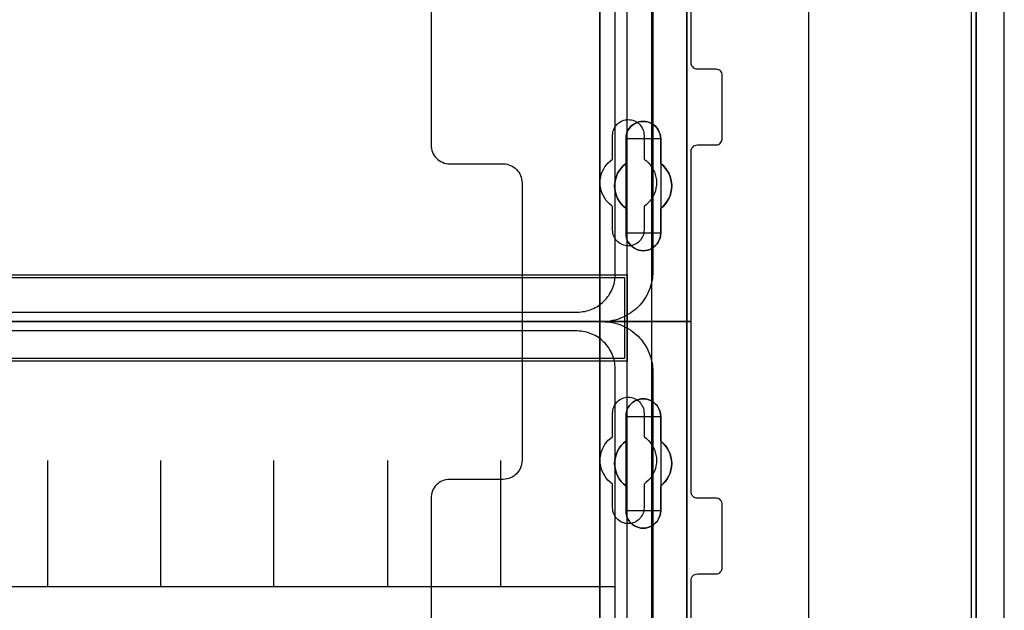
# Model space of a CAD drawing. Extents: x -635870 to -372006, y -44437 to 104716.
# Tile 25 of 246: x -617188 to -615625, y -36092 to -35156. Entities that reach past the tile are written whole.
import ezdxf

# ---------------------------------------------------------------- set-up
doc = ezdxf.new("R2010")
doc.units = 0
doc.header["$MEASUREMENT"] = 0
doc.layers.get('0').update_dxf_attribs({"color": 252})
for name, color, linetype in [('30', 7, 'Continuous'), ('5', 7, 'Continuous'), ('50', 7, 'Continuous')]:
    doc.layers.add(name, color=color, linetype=linetype)

# ---------------------------------------------------------------- blocks, each defined once
blk = doc.blocks.new('*U1009')
at = {"layer": '5', "color": 7}
for points in [[(443.311642, -20.805704), (443.311642, -801.191648)], [(443.311642, -801.191648), (443.311642, -20.805704)], [(401.242342, -406.374921), (401.242342, -431.137696), (401.242342, -431.445946), (401.139227, -431.702822), (400.984553, -432.011072), (400.82988, -432.216572), (400.572091, -432.422072), (400.314302, -432.524823), (400.056514, -432.627573), (399.747167, -432.627573), (396.808375, -432.627573), (396.911491, -432.730323), (397.014606, -432.935823), (397.117722, -433.192698), (397.220837, -433.552324), (397.375511, -434.52845), (397.375511, -435.658701), (397.375511, -498.747264), (397.375511, -523.253164), (397.375511, -648.762415)], [(383.558033, -743.189759), (383.558033, -435.658701), (383.609591, -434.52845), (383.712706, -433.552324), (383.815822, -433.192698), (383.918937, -432.935823), (384.022053, -432.730323), (384.125168, -432.627573), (374.896331, -432.627573), (374.638542, -432.627573), (374.329195, -432.524823), (374.071406, -432.422072), (373.865175, -432.216572), (373.658944, -432.011072), (373.504271, -431.702822), (373.452713, -431.445946), (373.401156, -431.137696), (373.401156, -406.374921)], [(397.377131, -648.762422), (397.377131, -523.253181), (397.377131, -498.747284), (397.377131, -435.658725), (397.377131, -434.528474), (397.222431, -433.552348), (397.119298, -433.192723), (397.016164, -432.935848), (396.913031, -432.730348), (396.809898, -432.627598), (395.314466, -432.422097), (385.671508, -432.422097), (384.12451, -432.627598), (384.021376, -432.730348), (383.918243, -432.935848), (383.81511, -433.192723), (383.711977, -433.552348), (383.608844, -434.528474), (383.557277, -435.658725), (383.557277, -743.18976)]]:
    blk.add_lwpolyline(points, dxfattribs=at)
at = {"layer": '5', "color": 59}
blk.add_lwpolyline([(443.308991, -20.806406), (443.308991, -801.190946), (443.308991, -20.806406)], close=True, dxfattribs=at)
at = {"layer": '5', "color": 7}
for points in [[(383.557277, -743.18882), (383.557277, -435.65812), (383.557277, -743.18882)], [(397.37448, -523.253168), (397.37448, -648.764229), (397.37448, -523.253168)], [(391.859314, -573.858446), (391.498397, -574.063978), (391.189039, -574.166744), (390.828121, -574.218128), (390.467204, -574.269511), (390.106286, -574.218128), (389.745369, -574.166744), (389.436011, -574.063978), (389.075093, -573.858446), (388.765735, -573.652913), (388.507937, -573.447381), (388.301699, -573.190465), (388.09546, -572.882166), (387.940781, -572.573867), (387.786102, -572.214185), (387.734542, -571.854503), (387.734542, -571.494821), (387.734542, -567.53832), (387.322065, -567.230021), (386.961148, -566.818956), (386.65179, -566.407891), (386.393991, -565.996826), (386.239313, -565.534378), (386.084634, -565.020547), (385.981514, -564.506715), (385.929955, -563.992884), (385.981514, -563.479053), (386.084634, -562.965221), (386.239313, -562.502773), (386.393991, -561.988942), (386.65179, -561.577877), (386.961148, -561.166812), (387.322065, -560.755747), (387.734542, -560.447448), (387.734542, -556.490947), (387.734542, -556.131265), (387.786102, -555.771583), (387.940781, -555.463284), (388.09546, -555.103602), (388.301699, -554.846686), (388.507937, -554.538388), (388.765735, -554.332855), (389.075093, -554.127322), (389.436011, -553.973173), (389.745369, -553.819024), (390.106286, -553.767641), (390.467204, -553.767641), (390.828121, -553.767641), (391.189039, -553.819024), (391.498397, -553.973173), (391.859314, -554.127322), (392.168672, -554.332855), (392.42647, -554.538388), (392.684269, -554.846686), (392.838948, -555.103602), (392.993627, -555.463284), (393.148306, -555.771583), (393.199865, -556.131265), (393.251425, -556.490947), (393.251425, -560.447448), (393.612342, -560.755747), (393.97326, -561.166812), (394.282618, -561.577877), (394.540416, -561.988942), (394.746655, -562.502773), (394.849774, -562.965221), (394.952893, -563.479053), (395.004453, -563.992884), (394.952893, -564.506715), (394.849774, -565.020547), (394.746655, -565.534378), (394.540416, -565.996826), (394.282618, -566.407891), (393.97326, -566.818956), (393.612342, -567.230021), (393.251425, -567.53832), (393.251425, -571.494821), (393.199865, -571.854503), (393.148306, -572.214185), (392.993627, -572.573867), (392.838948, -572.882166), (392.684269, -573.190465), (392.42647, -573.447381), (392.168672, -573.652913), (391.859314, -573.858446)], [(389.075093, -573.858446), (389.436011, -574.063978), (389.745369, -574.166744), (390.106286, -574.218128), (390.467204, -574.269511), (390.828121, -574.218128), (391.189039, -574.166744), (391.498397, -574.063978), (391.859314, -573.858446), (392.168672, -573.652913), (392.42647, -573.447381), (392.684269, -573.190465), (392.838948, -572.882166), (392.993627, -572.573867), (393.148306, -572.214185), (393.199865, -571.854503), (393.251425, -571.494821), (393.251425, -567.53832), (393.612342, -567.230021), (393.97326, -566.818956), (394.282618, -566.407891), (394.540416, -565.996826), (394.746655, -565.534378), (394.849774, -565.020547), (394.952893, -564.506715), (395.004453, -563.992884), (394.952893, -563.479053), (394.849774, -562.965221), (394.746655, -562.502773), (394.540416, -561.988942), (394.282618, -561.577877), (393.97326, -561.166812), (393.612342, -560.755747), (393.251425, -560.447448), (393.251425, -556.490947), (393.199865, -556.131265), (393.148306, -555.771583), (392.993627, -555.463284), (392.838948, -555.103602), (392.684269, -554.846686), (392.42647, -554.538388), (392.168672, -554.332855), (391.859314, -554.127322), (391.498397, -553.973173), (391.189039, -553.819024), (390.828121, -553.767641), (390.467204, -553.767641), (390.106286, -553.767641), (389.745369, -553.819024), (389.436011, -553.973173), (389.075093, -554.127322), (388.765735, -554.332855), (388.507937, -554.538388), (388.301699, -554.846686), (388.09546, -555.103602), (387.940781, -555.463284), (387.786102, -555.771583), (387.734542, -556.131265), (387.734542, -556.490947), (387.734542, -560.447448), (387.322065, -560.755747), (386.961148, -561.166812), (386.65179, -561.577877), (386.393991, -561.988942), (386.239313, -562.502773), (386.084634, -562.965221), (385.981514, -563.479053), (385.929955, -563.992884), (385.981514, -564.506715), (386.084634, -565.020547), (386.239313, -565.534378), (386.393991, -565.996826), (386.65179, -566.407891), (386.961148, -566.818956), (387.322065, -567.230021), (387.734542, -567.53832), (387.734542, -571.494821), (387.734542, -571.854503), (387.786102, -572.214185), (387.940781, -572.573867), (388.09546, -572.882166), (388.301699, -573.190465), (388.507937, -573.447381), (388.765735, -573.652913), (389.075093, -573.858446)], [(389.075093, -573.858446), (389.436011, -574.063978), (389.745369, -574.166744), (390.106286, -574.218128), (390.467204, -574.269511), (390.828121, -574.218128), (391.189039, -574.166744), (391.498397, -574.063978), (391.859314, -573.858446), (392.168672, -573.652913), (392.42647, -573.447381), (392.684269, -573.190465), (392.838948, -572.882166), (392.993627, -572.573867), (393.148306, -572.214185), (393.199865, -571.854503), (393.251425, -571.494821), (393.251425, -567.53832), (393.612342, -567.230021), (393.97326, -566.818956), (394.282618, -566.407891), (394.540416, -565.996826), (394.746655, -565.534378), (394.849774, -565.020547), (394.952893, -564.506715), (395.004453, -563.992884), (394.952893, -563.479053), (394.849774, -562.965221), (394.746655, -562.502773), (394.540416, -561.988942), (394.282618, -561.577877), (393.97326, -561.166812), (393.612342, -560.755747), (393.251425, -560.447448), (393.251425, -556.490947), (393.199865, -556.131265), (393.148306, -555.771583), (392.993627, -555.463284), (392.838948, -555.103602), (392.684269, -554.846686), (392.42647, -554.538388), (392.168672, -554.332855), (391.859314, -554.127322), (391.498397, -553.973173), (391.189039, -553.819024), (390.828121, -553.767641), (390.467204, -553.767641), (390.106286, -553.767641), (389.745369, -553.819024), (389.436011, -553.973173), (389.075093, -554.127322), (388.765735, -554.332855), (388.507937, -554.538388), (388.301699, -554.846686), (388.09546, -555.103602), (387.940781, -555.463284), (387.786102, -555.771583), (387.734542, -556.131265), (387.734542, -556.490947), (387.734542, -560.447448), (387.322065, -560.755747), (386.961148, -561.166812), (386.65179, -561.577877), (386.393991, -561.988942), (386.239313, -562.502773), (386.084634, -562.965221), (385.981514, -563.479053), (385.929955, -563.992884), (385.981514, -564.506715), (386.084634, -565.020547), (386.239313, -565.534378), (386.393991, -565.996826), (386.65179, -566.407891), (386.961148, -566.818956), (387.322065, -567.230021), (387.734542, -567.53832), (387.734542, -571.494821), (387.734542, -571.854503), (387.786102, -572.214185), (387.940781, -572.573867), (388.09546, -572.882166), (388.301699, -573.190465), (388.507937, -573.447381), (388.765735, -573.652913), (389.075093, -573.858446)], [(393.252118, -556.492573), (393.200534, -556.132676), (393.14895, -555.772779), (392.994199, -555.464296), (392.839448, -555.1044), (392.684697, -554.847331), (392.426778, -554.538848), (392.16886, -554.333192), (391.859357, -554.127537), (391.498271, -553.973296), (391.188769, -553.819054), (390.827683, -553.767641), (390.466597, -553.767641), (390.105511, -553.767641), (389.744425, -553.819054), (389.434922, -553.973296), (389.073836, -554.127537), (388.764334, -554.333192), (388.506415, -554.538848), (388.30008, -554.847331), (388.093746, -555.1044), (387.938994, -555.464296), (387.784243, -555.772779), (387.73266, -556.132676), (387.73266, -556.492573), (393.252118, -556.492573)], [(387.73266, -560.448888), (387.73266, -556.492573), (387.73266, -560.448888)], [(393.249467, -556.492573), (393.249467, -560.448888), (393.249467, -556.492573)], [(387.735311, -560.44624), (387.322658, -560.75469), (386.961587, -561.165957), (386.652097, -561.577224), (386.394189, -561.988491), (386.239444, -562.502575), (386.084699, -562.965251), (385.981536, -563.479334), (385.929955, -563.993418), (385.981536, -564.507502), (386.084699, -565.021586), (386.239444, -565.53567), (386.394189, -565.998345), (386.652097, -566.409612), (386.961587, -566.820879), (387.322658, -567.232146), (387.735311, -567.540597), (387.735311, -560.44624)], [(393.249467, -567.540597), (393.610787, -567.232146), (393.972108, -566.820879), (394.281812, -566.409612), (394.539898, -565.998345), (394.746367, -565.53567), (394.849601, -565.021586), (394.952836, -564.507502), (395.004453, -563.993418), (394.952836, -563.479334), (394.849601, -562.965251), (394.746367, -562.502575), (394.539898, -561.988491), (394.281812, -561.577224), (393.972108, -561.165957), (393.610787, -560.75469), (393.249467, -560.44624), (393.249467, -567.540597)], [(387.73266, -571.494264), (387.73266, -567.537949), (387.73266, -571.494264)], [(393.249467, -567.537949), (393.249467, -571.494264), (393.249467, -567.537949)], [(387.73266, -571.491616), (387.73266, -571.851713), (387.784243, -572.211811), (387.938994, -572.571908), (388.093746, -572.880563), (388.30008, -573.189218), (388.506415, -573.446431), (388.764334, -573.652201), (389.073836, -573.857971), (389.434922, -574.063741), (389.744425, -574.166626), (390.105511, -574.218068), (390.466597, -574.269511), (390.827683, -574.218068), (391.188769, -574.166626), (391.498271, -574.063741), (391.859357, -573.857971), (392.16886, -573.652201), (392.426778, -573.446431), (392.684697, -573.189218), (392.839448, -572.880563), (392.994199, -572.571908), (393.14895, -572.211811), (393.200534, -571.851713), (393.252118, -571.491616), (387.73266, -571.491616)], [(389.075093, -617.887426), (388.765735, -617.681893), (388.507937, -617.424978), (388.301699, -617.168062), (388.09546, -616.859763), (387.940781, -616.551464), (387.786102, -616.191783), (387.734542, -615.883484), (387.734542, -615.523802), (387.734542, -611.567301), (387.322065, -611.207619), (386.961148, -610.847937), (386.65179, -610.436872), (386.393991, -609.974423), (386.239313, -609.511975), (386.084634, -608.998144), (385.981514, -608.535696), (385.929955, -608.021864), (385.981514, -607.45665), (386.084634, -606.994202), (386.239313, -606.48037), (386.393991, -606.017922), (386.65179, -605.555474), (386.961148, -605.144409), (387.322065, -604.784727), (387.734542, -604.425045), (387.734542, -600.519927), (387.734542, -600.108862), (387.786102, -599.800563), (387.940781, -599.440881), (388.09546, -599.132582), (388.301699, -598.824284), (388.507937, -598.567368), (388.765735, -598.310452), (389.075093, -598.10492), (389.436011, -597.95077), (389.745369, -597.848004), (390.106286, -597.745238), (390.467204, -597.745238), (390.828121, -597.745238), (391.189039, -597.848004), (391.498397, -597.95077), (391.859314, -598.10492), (392.168672, -598.310452), (392.42647, -598.567368), (392.684269, -598.824284), (392.838948, -599.132582), (392.993627, -599.440881), (393.148306, -599.800563), (393.199865, -600.108862), (393.251425, -600.519927), (393.251425, -604.425045), (393.612342, -604.784727), (393.97326, -605.144409), (394.282618, -605.555474), (394.540416, -606.017922), (394.746655, -606.48037), (394.849774, -606.994202), (394.952893, -607.45665), (395.004453, -608.021864), (394.952893, -608.535696), (394.849774, -608.998144), (394.746655, -609.511975), (394.540416, -609.974423), (394.282618, -610.436872), (393.97326, -610.847937), (393.612342, -611.207619), (393.251425, -611.567301), (393.251425, -615.523802), (393.199865, -615.883484), (393.148306, -616.191783), (392.993627, -616.551464), (392.838948, -616.859763), (392.684269, -617.168062), (392.42647, -617.424978), (392.168672, -617.681893), (391.859314, -617.887426), (391.498397, -618.041575), (391.189039, -618.144342), (390.828121, -618.247108), (390.467204, -618.247108), (390.106286, -618.247108), (389.745369, -618.144342), (389.436011, -618.041575), (389.075093, -617.887426)], [(389.075093, -617.887426), (389.436011, -618.041575), (389.745369, -618.144342), (390.106286, -618.247108), (390.467204, -618.247108), (390.828121, -618.247108), (391.189039, -618.144342), (391.498397, -618.041575), (391.859314, -617.887426), (392.168672, -617.681893), (392.42647, -617.424978), (392.684269, -617.168062), (392.838948, -616.859763), (392.993627, -616.551464), (393.148306, -616.191783), (393.199865, -615.883484), (393.251425, -615.523802), (393.251425, -611.567301), (393.612342, -611.207619), (393.97326, -610.847937), (394.282618, -610.436872), (394.540416, -609.974423), (394.746655, -609.511975), (394.849774, -608.998144), (394.952893, -608.535696), (395.004453, -608.021864), (394.952893, -607.45665), (394.849774, -606.994202), (394.746655, -606.48037), (394.540416, -606.017922), (394.282618, -605.555474), (393.97326, -605.144409), (393.612342, -604.784727), (393.251425, -604.425045), (393.251425, -600.519927), (393.199865, -600.108862), (393.148306, -599.800563), (392.993627, -599.440881), (392.838948, -599.132582), (392.684269, -598.824284), (392.42647, -598.567368), (392.168672, -598.310452), (391.859314, -598.10492), (391.498397, -597.95077), (391.189039, -597.848004), (390.828121, -597.745238), (390.467204, -597.745238), (390.106286, -597.745238), (389.745369, -597.848004), (389.436011, -597.95077), (389.075093, -598.10492), (388.765735, -598.310452), (388.507937, -598.567368), (388.301699, -598.824284), (388.09546, -599.132582), (387.940781, -599.440881), (387.786102, -599.800563), (387.734542, -600.108862), (387.734542, -600.519927), (387.734542, -604.425045), (387.322065, -604.784727), (386.961148, -605.144409), (386.65179, -605.555474), (386.393991, -606.017922), (386.239313, -606.48037), (386.084634, -606.994202), (385.981514, -607.45665), (385.929955, -608.021864), (385.981514, -608.535696), (386.084634, -608.998144), (386.239313, -609.511975), (386.393991, -609.974423), (386.65179, -610.436872), (386.961148, -610.847937), (387.322065, -611.207619), (387.734542, -611.567301), (387.734542, -615.523802), (387.734542, -615.883484), (387.786102, -616.191783), (387.940781, -616.551464), (388.09546, -616.859763), (388.301699, -617.168062), (388.507937, -617.424978), (388.765735, -617.681893), (389.075093, -617.887426)], [(389.075093, -617.887426), (389.436011, -618.041575), (389.745369, -618.144342), (390.106286, -618.247108), (390.467204, -618.247108), (390.828121, -618.247108), (391.189039, -618.144342), (391.498397, -618.041575), (391.859314, -617.887426), (392.168672, -617.681893), (392.42647, -617.424978), (392.684269, -617.168062), (392.838948, -616.859763), (392.993627, -616.551464), (393.148306, -616.191783), (393.199865, -615.883484), (393.251425, -615.523802), (393.251425, -611.567301), (393.612342, -611.207619), (393.97326, -610.847937), (394.282618, -610.436872), (394.540416, -609.974423), (394.746655, -609.511975), (394.849774, -608.998144), (394.952893, -608.535696), (395.004453, -608.021864), (394.952893, -607.45665), (394.849774, -606.994202), (394.746655, -606.48037), (394.540416, -606.017922), (394.282618, -605.555474), (393.97326, -605.144409), (393.612342, -604.784727), (393.251425, -604.425045), (393.251425, -600.519927), (393.199865, -600.108862), (393.148306, -599.800563), (392.993627, -599.440881), (392.838948, -599.132582), (392.684269, -598.824284), (392.42647, -598.567368), (392.168672, -598.310452), (391.859314, -598.10492), (391.498397, -597.95077), (391.189039, -597.848004), (390.828121, -597.745238), (390.467204, -597.745238), (390.106286, -597.745238), (389.745369, -597.848004), (389.436011, -597.95077), (389.075093, -598.10492), (388.765735, -598.310452), (388.507937, -598.567368), (388.301699, -598.824284), (388.09546, -599.132582), (387.940781, -599.440881), (387.786102, -599.800563), (387.734542, -600.108862), (387.734542, -600.519927), (387.734542, -604.425045), (387.322065, -604.784727), (386.961148, -605.144409), (386.65179, -605.555474), (386.393991, -606.017922), (386.239313, -606.48037), (386.084634, -606.994202), (385.981514, -607.45665), (385.929955, -608.021864), (385.981514, -608.535696), (386.084634, -608.998144), (386.239313, -609.511975), (386.393991, -609.974423), (386.65179, -610.436872), (386.961148, -610.847937), (387.322065, -611.207619), (387.734542, -611.567301), (387.734542, -615.523802), (387.734542, -615.883484), (387.786102, -616.191783), (387.940781, -616.551464), (388.09546, -616.859763), (388.301699, -617.168062), (388.507937, -617.424978), (388.765735, -617.681893), (389.075093, -617.887426)], [(393.252118, -600.523133), (393.200534, -600.111593), (393.14895, -599.802938), (392.994199, -599.44284), (392.839448, -599.134185), (392.684697, -598.82553), (392.426778, -598.568318), (392.16886, -598.311105), (391.859357, -598.105335), (391.498271, -597.951008), (391.188769, -597.848123), (390.827683, -597.745238), (390.466597, -597.745238), (390.105511, -597.745238), (389.744425, -597.848123), (389.434922, -597.951008), (389.073836, -598.105335), (388.764334, -598.311105), (388.506415, -598.568318), (388.30008, -598.82553), (388.093746, -599.134185), (387.938994, -599.44284), (387.784243, -599.802938), (387.73266, -600.111593), (387.73266, -600.523133), (393.252118, -600.523133)], [(387.73266, -604.426485), (387.73266, -600.520484), (387.73266, -604.426485)], [(393.249467, -600.520484), (393.249467, -604.426485), (393.249467, -600.520484)], [(387.735311, -604.423837), (387.322658, -604.783641), (386.961587, -605.143444), (386.652097, -605.554648), (386.394189, -606.017253), (386.239444, -606.479858), (386.084699, -606.993863), (385.981536, -607.456467), (385.929955, -608.021873), (385.981536, -608.535878), (386.084699, -608.998483), (386.239444, -609.512488), (386.394189, -609.975093), (386.652097, -610.437697), (386.961587, -610.848901), (387.322658, -611.208705), (387.735311, -611.568508), (387.735311, -604.423837)], [(393.249467, -611.568508), (393.610787, -611.208705), (393.972108, -610.848901), (394.281812, -610.437697), (394.539898, -609.975093), (394.746367, -609.512488), (394.849601, -608.998483), (394.952836, -608.535878), (395.004453, -608.021873), (394.952836, -607.456467), (394.849601, -606.993863), (394.746367, -606.479858), (394.539898, -606.017253), (394.281812, -605.554648), (393.972108, -605.143444), (393.610787, -604.783641), (393.249467, -604.423837), (393.249467, -611.568508)], [(387.73266, -615.522176), (387.73266, -611.56586), (387.73266, -615.522176)], [(393.249467, -611.56586), (393.249467, -615.522176), (393.249467, -611.56586)], [(387.73266, -615.522176), (387.73266, -615.882072), (387.784243, -616.190555), (387.938994, -616.550452), (388.093746, -616.858935), (388.30008, -617.167418), (388.506415, -617.424487), (388.764334, -617.681556), (389.073836, -617.887211), (389.434922, -618.041453), (389.744425, -618.14428), (390.105511, -618.247108), (390.466597, -618.247108), (390.827683, -618.247108), (391.188769, -618.14428), (391.498271, -618.041453), (391.859357, -617.887211), (392.16886, -617.681556), (392.426778, -617.424487), (392.684697, -617.167418), (392.839448, -616.858935), (392.994199, -616.550452), (393.14895, -616.190555), (393.200534, -615.882072), (393.252118, -615.522176), (387.73266, -615.522176)]]:
    blk.add_lwpolyline(points, close=True, dxfattribs=at)
at = {"layer": '50', "color": 7}
for points in [[(447.768034, -801.133213), (447.768034, -20.558787)], [(442.54019, -801.136518), (442.54019, -20.552831)], [(416.766812, -737.446126), (416.766812, -423.785117), (416.766812, -423.117644), (416.715463, -422.501515), (416.612764, -421.834042), (416.510064, -421.217913), (416.356016, -420.55044), (416.201967, -419.934311), (415.996569, -419.369526), (415.739821, -418.753397), (415.483073, -418.188612), (415.174975, -417.623827), (414.866878, -417.110386), (414.55878, -416.545601), (414.199333, -416.083505), (413.788536, -415.570064), (413.37774, -415.107967), (412.966943, -414.64587)], [(55.98194, -85.921426), (391.762235, -85.921426), (391.762235, -735.000783), (55.98194, -735.000783), (55.98194, -85.921426)], [(59.825943, -728.385739), (387.918232, -728.385739), (387.918232, -441.457538), (59.825943, -441.457538), (59.825943, -728.385739)], [(59.825943, -578.069586), (387.918232, -578.069586), (387.918232, -591.771043), (59.825943, -591.771043), (59.825943, -578.069586)]]:
    blk.add_lwpolyline(points, dxfattribs=at)
blk.add_lwpolyline([(60.239505, -578.482695), (387.507321, -578.482695), (387.507321, -591.357933), (60.239505, -591.357933), (60.239505, -578.482695)], close=True, dxfattribs=at)
blk = doc.blocks.new('*U1026')
at = {"layer": '50', "color": 7}
for points in [[(392.000828, -518.475839), (392.000828, -577.492635), (391.979828, -577.912983), (391.958828, -578.312313), (391.916828, -578.711643), (391.832828, -579.110973), (391.748828, -579.510303), (391.643828, -579.888616), (391.517828, -580.266929), (391.370828, -580.624224), (391.202828, -580.98152), (391.034827, -581.317798), (390.845827, -581.654076), (390.635827, -581.990354), (390.404827, -582.305615), (390.173827, -582.599858), (389.921826, -582.894101), (389.648826, -583.167327), (389.375826, -583.419536), (389.081826, -583.671744), (388.787825, -583.923953), (388.472825, -584.134127), (388.136825, -584.3443), (387.800824, -584.533457), (387.464824, -584.722613), (387.107824, -584.869735), (386.750823, -585.016856), (386.372823, -585.142961), (385.994823, -585.248048), (385.595822, -585.332117), (385.217822, -585.416187), (384.818821, -585.458221), (384.419821, -585.500256), (383.999821, -585.500256), (64.001505, -585.500256)], [(67.968952, -584.006707), (379.969373, -584.006707), (380.284376, -583.98569), (380.599379, -583.964673), (380.893383, -583.922638), (381.187386, -583.880603), (381.481389, -583.817551), (381.775392, -583.733481), (382.048395, -583.628394), (382.321398, -583.523308), (382.594401, -583.418221), (382.846404, -583.271099), (383.098407, -583.144995), (383.35041, -582.976856), (383.581412, -582.808717), (383.812415, -582.640578), (384.022417, -582.451421), (384.232419, -582.241247), (384.442422, -582.052091), (384.631424, -581.8209), (384.820426, -581.589709), (384.988428, -581.358517), (385.135429, -581.127326), (385.282431, -580.875118), (385.408432, -580.601892), (385.534434, -580.349683), (385.639435, -580.076457), (385.744436, -579.803231), (385.828437, -579.508988), (385.891437, -579.214745), (385.933438, -578.920501), (385.975438, -578.626258), (385.996439, -578.310997), (386.017439, -577.995737), (386.017439, -443.001103)]]:
    blk.add_lwpolyline(points, dxfattribs=at)
blk = doc.blocks.new('*U1027')
at = {"layer": '30', "color": 7}
for points in [[(356.795062, -463.504826), (356.795062, -557.494662), (356.817439, -557.787325), (356.862192, -558.079988), (356.929322, -558.372651), (357.018828, -558.642801), (357.153087, -558.912952), (357.287346, -559.16059), (357.466359, -559.385715), (357.667748, -559.61084), (357.869137, -559.790941), (358.092902, -559.971041), (358.339044, -560.128629), (358.607563, -560.241191), (358.876081, -560.353754), (359.166976, -560.421291), (359.480248, -560.466317), (359.771143, -560.488829), (368.251854, -560.488829), (368.542749, -560.511342), (368.856021, -560.556367), (369.124539, -560.623904), (369.393058, -560.736467), (369.661577, -560.84903), (369.907719, -561.006617), (370.131484, -561.186718), (370.355249, -561.366818), (370.534262, -561.591943), (370.713274, -561.817069), (370.86991, -562.064707), (371.004169, -562.334857), (371.093675, -562.605007), (371.160805, -562.89767), (371.205558, -563.190333), (371.227935, -563.482996), (371.227935, -585.500256), (398.057414, -585.500256), (398.057414, -558.507726), (398.07979, -558.282601), (398.14692, -558.1025), (398.236426, -557.9224), (398.370685, -557.764812), (398.504945, -557.65225), (398.683957, -557.562199), (398.862969, -557.517174), (399.064358, -557.494662), (402.062815, -557.494662), (402.241828, -557.472149), (402.42084, -557.404612), (402.599852, -557.314562), (402.734112, -557.179486), (402.845995, -557.021899), (402.935501, -556.864311), (402.980254, -556.661698), (403.00263, -556.459085), (403.00263, -546.441007), (402.980254, -546.260907), (402.935501, -546.080806), (402.845995, -545.900706), (402.734112, -545.765631), (402.599852, -545.653068), (402.42084, -545.563018), (402.241828, -545.517993), (402.062815, -545.49548), (399.064358, -545.49548), (398.862969, -545.472968), (398.683957, -545.40543), (398.504945, -545.31538), (398.370685, -545.180305), (398.236426, -545.04523), (398.14692, -544.865129), (398.07979, -544.685029), (398.057414, -544.482416), (398.057414, -476.517071)], [(356.795062, -463.504826), (356.795062, -557.494662), (356.817439, -557.787325), (356.862192, -558.079988), (356.929322, -558.372651), (357.018828, -558.642801), (357.153087, -558.912952), (357.287346, -559.16059), (357.466359, -559.385715), (357.667748, -559.61084), (357.869137, -559.790941), (358.092902, -559.971041), (358.339044, -560.128629), (358.607563, -560.241191), (358.876081, -560.353754), (359.166976, -560.421291), (359.480248, -560.466317), (359.771143, -560.488829), (368.251854, -560.488829), (368.542749, -560.511342), (368.856021, -560.556367), (369.124539, -560.623904), (369.393058, -560.736467), (369.661577, -560.84903), (369.907719, -561.006617), (370.131484, -561.186718), (370.355249, -561.366818), (370.534262, -561.591943), (370.713274, -561.817069), (370.86991, -562.064707), (371.004169, -562.334857), (371.093675, -562.605007), (371.160805, -562.89767), (371.205558, -563.190333), (371.227935, -563.482996), (371.227935, -585.500256), (398.057414, -585.500256), (398.057414, -558.507726), (398.07979, -558.282601), (398.14692, -558.1025), (398.236426, -557.9224), (398.370685, -557.764812), (398.504945, -557.65225), (398.683957, -557.562199), (398.862969, -557.517174), (399.064358, -557.494662), (402.062815, -557.494662), (402.241828, -557.472149), (402.42084, -557.404612), (402.599852, -557.314562), (402.734112, -557.179486), (402.845995, -557.021899), (402.935501, -556.864311), (402.980254, -556.661698), (403.00263, -556.459085), (403.00263, -546.441007), (402.980254, -546.260907), (402.935501, -546.080806), (402.845995, -545.900706), (402.734112, -545.765631), (402.599852, -545.653068), (402.42084, -545.563018), (402.241828, -545.517993), (402.062815, -545.49548), (399.064358, -545.49548), (398.862969, -545.472968), (398.683957, -545.40543), (398.504945, -545.31538), (398.370685, -545.180305), (398.236426, -545.04523), (398.14692, -544.865129), (398.07979, -544.685029), (398.057414, -544.482416), (398.057414, -476.517071)], [(385.593114, -570.979859), (385.593114, -567.242351), (385.414063, -567.10726), (385.235012, -566.949655), (385.055961, -566.792049), (384.899291, -566.634443), (384.608333, -566.296717), (384.362138, -565.936475), (384.138324, -565.553718), (383.959273, -565.170961), (383.802604, -564.743174), (383.713078, -564.337902), (383.645934, -563.910115), (383.623553, -563.459813), (383.645934, -563.032026), (383.713078, -562.604239), (383.802604, -562.176452), (383.959273, -561.77118), (384.048799, -561.568544), (384.138324, -561.365908), (384.250231, -561.163272), (384.362138, -560.960636), (384.630715, -560.622909), (384.921673, -560.307698), (385.257393, -560.015001), (385.593114, -559.74482), (385.593114, -555.984797), (385.615495, -555.737131), (385.637877, -555.489465), (385.705021, -555.241798), (385.794546, -555.016647), (385.906453, -554.791496), (386.01836, -554.58886), (386.17503, -554.408739), (386.331699, -554.206103), (386.51075, -554.048498), (386.712183, -553.913407), (386.913615, -553.778316), (387.137429, -553.665741), (387.361243, -553.57568), (387.607438, -553.53065), (387.853633, -553.48562), (388.099828, -553.463105), (388.346023, -553.48562), (388.592218, -553.53065), (388.838414, -553.57568), (389.062227, -553.665741), (389.286041, -553.778316), (389.487473, -553.913407), (389.688906, -554.048498), (389.867957, -554.206103), (390.024626, -554.408739), (390.158915, -554.58886), (390.293203, -554.791496), (390.40511, -555.016647), (390.494635, -555.241798), (390.56178, -555.489465), (390.584161, -555.737131), (390.606542, -555.984797), (390.606542, -559.74482), (390.785593, -559.879911), (390.964644, -560.015001), (391.143695, -560.150092), (391.300365, -560.307698), (391.591323, -560.645424), (391.837518, -561.005666), (392.061332, -561.365908), (392.240383, -561.77118), (392.374671, -562.176452), (392.486578, -562.581724), (392.553722, -563.032026), (392.576103, -563.459813), (392.553722, -563.8876), (392.486578, -564.337902), (392.397052, -564.765689), (392.240383, -565.193476), (392.061332, -565.598748), (391.815137, -566.00402), (391.568941, -566.364262), (391.255602, -566.679473), (390.942263, -566.97217), (390.606542, -567.242351), (390.606542, -570.979859), (390.584161, -571.227525), (390.56178, -571.475191), (390.494635, -571.722858), (390.40511, -571.948009), (390.293203, -572.17316), (390.158915, -572.375796), (390.024626, -572.578432), (389.867957, -572.758553), (389.688906, -572.916158), (389.487473, -573.073764), (389.286041, -573.18634), (389.062227, -573.298915), (388.838414, -573.388976), (388.592218, -573.456521), (388.346023, -573.501551), (388.099828, -573.501551), (387.853633, -573.501551), (387.607438, -573.456521), (387.361243, -573.388976), (387.137429, -573.298915), (386.913615, -573.18634), (386.712183, -573.073764), (386.51075, -572.916158), (386.331699, -572.758553), (386.17503, -572.578432), (386.01836, -572.375796), (385.906453, -572.17316), (385.794546, -571.948009), (385.705021, -571.722858), (385.637877, -571.475191), (385.615495, -571.227525), (385.593114, -570.979859)]]:
    blk.add_lwpolyline(points, dxfattribs=at)
blk = doc.blocks.new('*U1034')
at = {"layer": '50', "color": 7}
for points in [[(64.001505, -585.497608), (383.999821, -585.497608), (384.419821, -585.518625), (384.818821, -585.539643), (385.217822, -585.581677), (385.595822, -585.665747), (385.994823, -585.749817), (386.372823, -585.854903), (386.750823, -585.981008), (387.107824, -586.128129), (387.464824, -586.275251), (387.800824, -586.464407), (388.136825, -586.653564), (388.472825, -586.863738), (388.787825, -587.073911), (389.081826, -587.32612), (389.375826, -587.578328), (389.648826, -587.830537), (389.921826, -588.103763), (390.173827, -588.398006), (390.404827, -588.713267), (390.635827, -589.00751), (390.845827, -589.343788), (391.034827, -589.680066), (391.202828, -590.016344), (391.370828, -590.37364), (391.517828, -590.751952), (391.643828, -591.109248), (391.748828, -591.487561), (391.832828, -591.886891), (391.916828, -592.286221), (391.958828, -592.685551), (391.979828, -593.084881), (392.000828, -593.505229), (392.000828, -652.522025)], [(386.017439, -727.996653), (386.017439, -592.999588), (385.996439, -592.684321), (385.975438, -592.369055), (385.933438, -592.074806), (385.891437, -591.780558), (385.828437, -591.486309), (385.744436, -591.19206), (385.639435, -590.91883), (385.534434, -590.645599), (385.408432, -590.393386), (385.282431, -590.120155), (385.135429, -589.867942), (384.988428, -589.636746), (384.820426, -589.405551), (384.631424, -589.174356), (384.442422, -588.94316), (384.232419, -588.754), (384.022417, -588.543823), (383.812415, -588.354663), (383.581412, -588.186521), (383.35041, -588.018379), (383.098407, -587.850237), (382.846404, -587.72413), (382.594401, -587.577006), (382.321398, -587.471917), (382.048395, -587.366828), (381.775392, -587.26174), (381.481389, -587.177668), (381.187386, -587.114615), (380.893383, -587.07258), (380.599379, -587.030544), (380.284376, -587.009526), (379.969373, -586.988509), (67.968952, -586.988509)], [(61.983887, -627.512936), (386.017439, -627.512936), (386.017439, -627.512936), (386.017439, -592.999912), (385.996439, -592.684629), (385.975438, -592.369345), (385.933438, -592.075081), (385.891437, -591.780816), (385.828437, -591.486552), (385.744436, -591.192287), (385.639435, -590.919042), (385.534434, -590.645796), (385.408432, -590.393569), (385.282431, -590.120324), (385.135429, -589.868097), (384.988428, -589.636889), (384.820426, -589.405681), (384.631424, -589.174474), (384.442422, -588.943266), (384.232419, -588.754096), (384.022417, -588.543907), (383.812415, -588.354737), (383.581412, -588.186586), (383.35041, -588.018434), (383.098407, -587.850283), (382.846404, -587.72417), (382.594401, -587.577038), (382.321398, -587.471943), (382.048395, -587.366849), (381.775392, -587.261754), (381.481389, -587.177679), (381.187386, -587.114622), (380.893383, -587.072584), (380.599379, -587.030546), (380.284376, -587.009528), (379.969373, -586.988509), (67.968952, -586.988509)], [(386.017439, -627.512936), (386.017439, -592.999912), (385.996439, -592.684629), (385.975438, -592.369345), (385.933438, -592.075081), (385.891437, -591.780816), (385.828437, -591.486552), (385.744436, -591.192287), (385.639435, -590.919042), (385.534434, -590.645796), (385.408432, -590.393569), (385.282431, -590.120324), (385.135429, -589.868097), (384.988428, -589.636889), (384.820426, -589.405681), (384.631424, -589.174474), (384.442422, -588.943266), (384.232419, -588.754096), (384.022417, -588.543907), (383.812415, -588.354737), (383.581412, -588.186586), (383.35041, -588.018434), (383.098407, -587.850283), (382.846404, -587.72417), (382.594401, -587.577038), (382.321398, -587.471943), (382.048395, -587.366849), (381.775392, -587.261754), (381.481389, -587.177679), (381.187386, -587.114622), (380.893383, -587.072584), (380.599379, -587.030546), (380.284376, -587.009528), (379.969373, -586.988509), (67.968952, -586.988509)], [(61.983887, -627.512936), (386.017439, -627.512936)], [(295.988236, -627.555306), (295.988236, -607.543341)], [(313.90129, -627.555306), (313.90129, -607.543341)], [(331.835553, -627.555306), (331.835553, -607.543341)], [(349.936831, -627.555306), (349.936831, -607.543341)], [(367.849885, -627.555306), (367.849885, -607.543341)]]:
    blk.add_lwpolyline(points, dxfattribs=at)
blk = doc.blocks.new('*U1035')
at = {"layer": '30', "color": 7}
for points in [[(398.057414, -694.480793), (398.057414, -626.515448), (398.07979, -626.312835), (398.14692, -626.110222), (398.236426, -625.930122), (398.370685, -625.772534), (398.504945, -625.659971), (398.683957, -625.569921), (398.862969, -625.524896), (399.064358, -625.502384), (402.062815, -625.502384), (402.062815, -625.502384), (402.241828, -625.479871), (402.42084, -625.412334), (402.599852, -625.322283), (402.734112, -625.187208), (402.845995, -625.052133), (402.935501, -624.872033), (402.980254, -624.691932), (403.00263, -624.48932), (403.00263, -614.538779), (402.980254, -614.313654), (402.935501, -614.111041), (402.845995, -613.93094), (402.734112, -613.795865), (402.599852, -613.66079), (402.42084, -613.57074), (402.241828, -613.525715), (402.062815, -613.503202), (399.064358, -613.503202), (398.862969, -613.48069), (398.683957, -613.435665), (398.504945, -613.323102), (398.370685, -613.210539), (398.236426, -613.052952), (398.14692, -612.872851), (398.07979, -612.692751), (398.057414, -612.490138), (398.057414, -585.497608), (371.227935, -585.497608), (371.227935, -607.514868), (371.205558, -607.807531), (371.160805, -608.100194), (371.093675, -608.392857), (371.004169, -608.663007), (370.86991, -608.933158), (370.713274, -609.180795), (370.534262, -609.405921), (370.355249, -609.631046), (370.131484, -609.811146), (369.907719, -609.991247), (369.661577, -610.148834), (369.393058, -610.261397), (369.124539, -610.37396), (368.856021, -610.441497), (368.542749, -610.486522), (368.251854, -610.509035), (359.771143, -610.509035), (359.480248, -610.531548), (359.166976, -610.576573), (358.876081, -610.64411), (358.607563, -610.756673), (358.339044, -610.869236), (358.092902, -611.026823), (357.869137, -611.206924), (357.667748, -611.387024), (357.466359, -611.612149), (357.287346, -611.837275), (357.153087, -612.084912), (357.018828, -612.355063), (356.929322, -612.625213), (356.862192, -612.917876), (356.817439, -613.210539), (356.795062, -613.503202), (356.795062, -707.493038)], [(402.062815, -625.502384), (402.241828, -625.479871), (402.42084, -625.412334), (402.599852, -625.322283), (402.734112, -625.187208), (402.845995, -625.052133), (402.935501, -624.872033), (402.980254, -624.691932), (403.00263, -624.48932), (403.00263, -614.538779), (402.980254, -614.313654), (402.935501, -614.111041), (402.845995, -613.93094), (402.734112, -613.795865), (402.599852, -613.66079), (402.42084, -613.57074), (402.241828, -613.525715), (402.062815, -613.503202), (399.064358, -613.503202), (398.862969, -613.48069), (398.683957, -613.435665), (398.504945, -613.323102), (398.370685, -613.210539), (398.236426, -613.052952), (398.14692, -612.872851), (398.07979, -612.692751), (398.057414, -612.490138), (398.057414, -585.497608), (371.227935, -585.497608), (371.227935, -607.514868), (371.205558, -607.807531), (371.160805, -608.100194), (371.093675, -608.392857), (371.004169, -608.663007), (370.86991, -608.933158), (370.713274, -609.180795), (370.534262, -609.405921), (370.355249, -609.631046), (370.131484, -609.811146), (369.907719, -609.991247), (369.661577, -610.148834), (369.393058, -610.261397), (369.124539, -610.37396), (368.856021, -610.441497), (368.542749, -610.486522), (368.251854, -610.509035), (359.771143, -610.509035), (359.480248, -610.531548), (359.166976, -610.576573), (358.876081, -610.64411), (358.607563, -610.756673), (358.339044, -610.869236), (358.092902, -611.026823), (357.869137, -611.206924), (357.667748, -611.387024), (357.466359, -611.612149), (357.287346, -611.837275), (357.153087, -612.084912), (357.018828, -612.355063), (356.929322, -612.625213), (356.862192, -612.917876), (356.817439, -613.210539), (356.795062, -613.503202), (356.795062, -707.493038)], [(398.057414, -694.480793), (398.057414, -626.515448), (398.07979, -626.312835), (398.14692, -626.110222), (398.236426, -625.930122), (398.370685, -625.772534), (398.504945, -625.659971), (398.683957, -625.569921), (398.862969, -625.524896), (399.064358, -625.502384), (402.062815, -625.502384)], [(385.593114, -615.013067), (385.593114, -611.253044), (385.235012, -610.982863), (384.899291, -610.667651), (384.608333, -610.329925), (384.362138, -609.969683), (384.138324, -609.586926), (383.959273, -609.204169), (383.802604, -608.798897), (383.713078, -608.37111), (383.645934, -607.965838), (383.623553, -607.515536), (383.645934, -607.087749), (383.713078, -606.659962), (383.802604, -606.232175), (383.959273, -605.804388), (384.138324, -605.399116), (384.362138, -604.993844), (384.630715, -604.633602), (384.921673, -604.318391), (385.257393, -604.025694), (385.593114, -603.755513), (385.593114, -600.018005), (385.615495, -599.770339), (385.637877, -599.522673), (385.705021, -599.275006), (385.794546, -599.049855), (385.906453, -598.824704), (386.01836, -598.622068), (386.17503, -598.419432), (386.331699, -598.239311), (386.51075, -598.081706), (386.712183, -597.9241), (386.913615, -597.811524), (387.137429, -597.698949), (387.361243, -597.608888), (387.607438, -597.541343), (387.853633, -597.496313), (388.099828, -597.496313), (388.346023, -597.496313), (388.592218, -597.541343), (388.838414, -597.608888), (389.062227, -597.698949), (389.286041, -597.811524), (389.487473, -597.9241), (389.688906, -598.081706), (389.867957, -598.239311), (390.024626, -598.419432), (390.158915, -598.622068), (390.293203, -598.824704), (390.40511, -599.049855), (390.494635, -599.275006), (390.56178, -599.522673), (390.584161, -599.770339), (390.606542, -600.018005), (390.606542, -603.755513), (390.785593, -603.890604), (390.964644, -604.025694), (391.143695, -604.1833), (391.300365, -604.340906), (391.591323, -604.656117), (391.837518, -605.016359), (392.061332, -605.399116), (392.240383, -605.781873), (392.374671, -606.187145), (392.486578, -606.614932), (392.553722, -607.042719), (392.576103, -607.470506), (392.553722, -607.920808), (392.486578, -608.348595), (392.397052, -608.776382), (392.240383, -609.204169), (392.061332, -609.631956), (391.815137, -610.037228), (391.568941, -610.374955), (391.255602, -610.690166), (390.942263, -610.982863), (390.606542, -611.253044), (390.606542, -615.013067), (390.584161, -615.260733), (390.56178, -615.508399), (390.494635, -615.756066), (390.40511, -615.981217), (390.293203, -616.206368), (390.158915, -616.409004), (390.024626, -616.61164), (389.867957, -616.791761), (389.688906, -616.949366), (389.487473, -617.084457), (389.286041, -617.219548), (389.062227, -617.332123), (388.838414, -617.422184), (388.592218, -617.489729), (388.346023, -617.512244), (388.099828, -617.534759), (387.853633, -617.512244), (387.607438, -617.489729), (387.361243, -617.422184), (387.137429, -617.332123), (386.913615, -617.219548), (386.712183, -617.084457), (386.51075, -616.949366), (386.331699, -616.791761), (386.17503, -616.61164), (386.01836, -616.409004), (385.906453, -616.206368), (385.794546, -615.981217), (385.705021, -615.756066), (385.637877, -615.508399), (385.615495, -615.260733), (385.593114, -615.013067)]]:
    blk.add_lwpolyline(points, dxfattribs=at)

msp = doc.modelspace()

# ---------------------------------------------------------------- block references
at = {"xscale": 10, "yscale": 10, "zscale": 10}
for name in ['*U1009', '*U1027', '*U1026', '*U1035', '*U1034']:
    msp.add_blockref(name, (-620103.1, -29779.7), dxfattribs=at)

doc.saveas('drawing.dxf')
